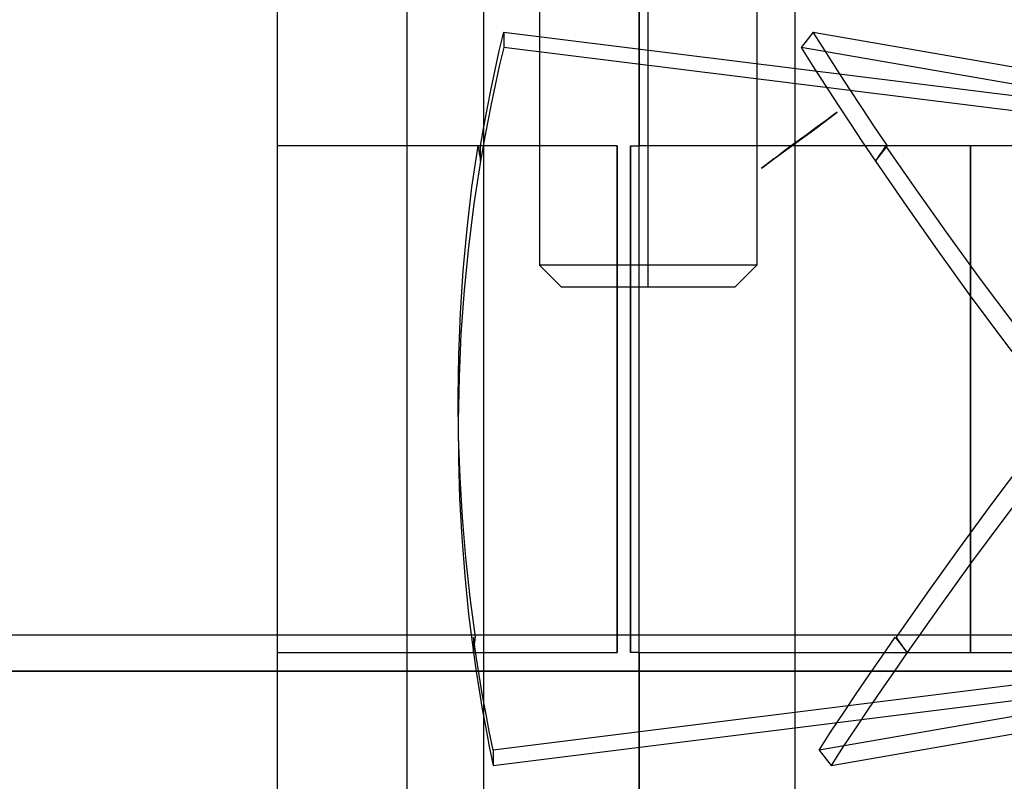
# Model space of a CAD drawing. Header units: millimetres. Extents: x -76 to 76, y -16 to 42.
# Tile 14 of 41: x -30 to -17, y 25 to 36. Entities that reach past the tile are written whole.
import ezdxf

# ---------------------------------------------------------------- set-up
doc = ezdxf.new("R2010")
doc.units = ezdxf.units.MM
doc.layers.add('MAIN-1', color=7, linetype='Continuous')
doc.layers.add('MAIN-2', color=7, linetype='Continuous')

msp = doc.modelspace()

# ---------------------------------------------------------------- linework, layer by layer
at = {"layer": 'MAIN-1'}
for p, q in [((-26.923, 37.759), (-26.923, 33.759)), ((-21.923, 33.759), (-21.923, 37.759)), ((-26.923, 33.759), (-26.922, 33.759)), ((-26.923, 33.759), (-26.923, 27)), ((-26.922, 33.759), (-26.922, 27)), ((-22.043, 27), (-22.043, 33.759)), ((-22.043, 33.759), (-21.923, 33.759)), ((-6.948, 33.759), (-21.923, 33.759)), ((-17.349, 33.759), (-17.349, 27)), ((73.5, 27), (-73.5, 27))]:
    msp.add_line(p, q, dxfattribs=at)
at = {"layer": 'MAIN-2'}
for p, q in [((-23.3, 39.709), (-23.3, 32.109)), ((-21.8, 32.109), (-21.8, 39.709)), ((-21.8, 32.109), (-21.8, 39.709)), ((-21.8, 32.109), (-21.8, 39.709)), ((-20.3, 39.709), (-20.3, 32.109)), ((-21.8, 32.109), (-21.8, 39.009)), ((-24.073, 37.759), (-24.073, 22.759)), ((-24.073, 37.759), (-24.073, 22.759)), ((-21.923, 22.759), (-21.923, 37.759)), ((-21.923, 22.759), (-21.923, 37.759)), ((-21.923, 22.759), (-21.923, 37.759)), ((-21.923, 22.759), (-21.923, 37.759)), ((-21.923, 37.759), (-21.923, 33.759)), ((-19.773, 37.759), (-19.773, 22.759)), ((-19.773, 37.759), (-19.773, 22.759)), ((-25.126, 16.759), (-25.126, 36.759)), ((-23.856, 35.068), (-23.794, 35.328)), ((-23.794, 35.328), (-11.287, 33.769)), ((-23.794, 35.328), (-23.794, 35.116)), ((-19.523, 35.328), (-19.689, 35.116)), ((-19.358, 35.068), (-19.523, 35.328)), ((-19.523, 35.328), (-10.505, 33.769)), ((-23.794, 35.116), (-23.856, 34.856)), ((-11.209, 33.547), (-23.794, 35.116)), ((-19.689, 35.116), (-19.524, 34.856)), ((-10.615, 33.547), (-19.689, 35.116)), ((-23.914, 34.808), (-23.856, 35.068)), ((-19.19, 34.808), (-19.358, 35.068)), ((-23.969, 34.547), (-23.914, 34.808)), ((-23.856, 34.856), (-23.914, 34.596)), ((-19.524, 34.856), (-19.356, 34.596)), ((-19.02, 34.547), (-19.19, 34.808)), ((-24.02, 34.285), (-23.969, 34.547)), ((-23.914, 34.596), (-23.969, 34.334)), ((-19.356, 34.596), (-19.186, 34.334)), ((-18.848, 34.285), (-19.02, 34.547)), ((-24.069, 34.022), (-24.02, 34.285)), ((-23.969, 34.334), (-24.02, 34.073)), ((-19.186, 34.334), (-19.014, 34.073)), ((-18.673, 34.022), (-18.848, 34.285)), ((-19.5, 33.989), (-19.192, 34.221)), ((-19.261, 34.17), (-19.344, 34.109)), ((-19.192, 34.221), (-19.261, 34.17)), ((-24.115, 33.759), (-24.069, 34.022)), ((-24.02, 34.073), (-24.069, 33.81)), ((-20.063, 33.578), (-19.5, 33.989)), ((-19.466, 34.019), (-19.618, 33.907)), ((-19.344, 34.109), (-19.466, 34.019)), ((-19.014, 34.073), (-18.839, 33.81)), ((-18.496, 33.759), (-18.673, 34.022)), ((-19.618, 33.907), (-19.805, 33.77)), ((-26.923, 33.759), (-26.923, 33.759)), ((-26.923, 33.759), (-26.923, 33.759)), ((-22.228, 33.759), (-26.922, 33.759)), ((-24.232, 33.186), (-24.149, 33.759)), ((-24.149, 33.759), (-24.144, 33.724)), ((-24.144, 33.724), (-24.138, 33.688)), ((-24.069, 33.81), (-24.115, 33.547)), ((-24.115, 33.547), (-24.115, 33.759)), ((-22.228, 26.759), (-22.228, 33.759)), ((-22.228, 33.759), (-22.228, 26.759)), ((-22.043, 33.759), (-22.043, 26.759)), ((-19.916, 33.691), (-19.807, 33.774)), ((-18.839, 33.81), (-18.662, 33.547)), ((-18.662, 33.547), (-18.496, 33.759)), ((-18.541, 33.724), (-18.565, 33.688)), ((-18.517, 33.759), (-18.541, 33.724)), ((-18.094, 33.148), (-18.517, 33.759)), ((-17.349, 26.759), (-17.349, 33.759)), ((-24.138, 33.688), (-24.132, 33.653)), ((-24.132, 33.653), (-24.126, 33.618)), ((-24.126, 33.618), (-24.121, 33.582)), ((-24.121, 33.582), (-24.115, 33.547)), ((-20.063, 33.579), (-20.184, 33.486)), ((-20.141, 33.52), (-20.027, 33.606)), ((-20.027, 33.606), (-19.916, 33.691)), ((-18.638, 33.582), (-18.662, 33.547)), ((-18.614, 33.618), (-18.638, 33.582)), ((-18.59, 33.653), (-18.614, 33.618)), ((-18.565, 33.688), (-18.59, 33.653)), ((-24.115, 33.547), (-24.206, 32.955)), ((-20.184, 33.486), (-20.236, 33.447)), ((-20.236, 33.447), (-20.227, 33.455)), ((-20.227, 33.455), (-20.141, 33.52)), ((-18.662, 33.547), (-18.243, 32.936)), ((-24.3, 32.61), (-24.232, 33.186)), ((-17.658, 32.533), (-18.094, 33.148)), ((-24.206, 32.955), (-24.281, 32.36)), ((-18.243, 32.936), (-17.81, 32.322)), ((-24.353, 32.031), (-24.3, 32.61)), ((-17.209, 31.916), (-17.658, 32.533)), ((-24.281, 32.36), (-24.34, 31.762)), ((-17.81, 32.322), (-17.366, 31.706)), ((-21.8, 32.109), (-23.3, 32.109)), ((-23.3, 32.109), (-23, 31.809)), ((-21.8, 32.109), (-23.3, 32.109)), ((-23.3, 32.109), (-23, 31.809)), ((-20.3, 32.109), (-21.8, 32.109)), ((-21.8, 31.809), (-21.8, 32.109)), ((-21.8, 31.809), (-21.8, 32.109)), ((-20.3, 32.109), (-21.8, 32.109)), ((-21.8, 31.809), (-21.8, 32.109)), ((-21.8, 31.809), (-21.8, 32.109)), ((-20.6, 31.809), (-20.3, 32.109)), ((-20.6, 31.809), (-20.3, 32.109)), ((-24.391, 31.451), (-24.353, 32.031)), ((-16.748, 31.297), (-17.209, 31.916)), ((-24.34, 31.762), (-24.384, 31.162)), ((-23, 31.809), (-21.8, 31.809)), ((-21.8, 31.809), (-20.6, 31.809)), ((-17.366, 31.706), (-16.909, 31.087)), ((-24.415, 30.87), (-24.391, 31.451)), ((-24.384, 31.162), (-24.411, 30.561)), ((-16.909, 31.087), (-16.44, 30.467)), ((-24.423, 30.288), (-24.415, 30.87)), ((-24.411, 30.561), (-24.423, 29.959)), ((-24.417, 29.732), (-24.423, 30.288)), ((-24.423, 30.258), (-24.423, 29.834)), ((-24.423, 29.959), (-24.419, 29.423)), ((-24.397, 29.177), (-24.417, 29.732)), ((-24.419, 29.423), (-24.403, 28.888)), ((-17.051, 28.816), (-16.586, 29.436)), ((-24.363, 28.623), (-24.397, 29.177)), ((-16.423, 29.226), (-16.891, 28.606)), ((-24.403, 28.888), (-24.374, 28.353)), ((-17.503, 28.199), (-17.051, 28.816)), ((-24.316, 28.07), (-24.363, 28.623)), ((-16.891, 28.606), (-17.348, 27.988)), ((-24.374, 28.353), (-24.333, 27.82)), ((-17.944, 27.583), (-17.503, 28.199)), ((-24.256, 27.519), (-24.316, 28.07)), ((-17.348, 27.988), (-17.793, 27.372)), ((-24.333, 27.82), (-24.278, 27.288)), ((-24.182, 26.971), (-24.256, 27.519)), ((-18.372, 26.971), (-17.944, 27.583)), ((-17.793, 27.372), (-18.225, 26.759)), ((-24.278, 27.288), (-24.212, 26.759)), ((-26.923, 27), (-26.923, 26.759)), ((-26.922, 27), (-26.922, 26.759)), ((-24.174, 26.71), (-24.212, 26.971)), ((-24.212, 26.971), (-24.212, 26.759)), ((-24.192, 26.901), (-24.187, 26.936)), ((-24.187, 26.936), (-24.182, 26.971)), ((-11.438, 26.971), (-23.941, 25.412)), ((-22.043, 26.759), (-22.043, 27)), ((-10.426, 26.971), (-19.44, 25.412)), ((-18.571, 26.71), (-18.39, 26.971)), ((-18.39, 26.971), (-18.225, 26.759)), ((-18.347, 26.936), (-18.372, 26.971)), ((-18.323, 26.901), (-18.347, 26.936)), ((-17.349, 27), (-17.349, 26.759)), ((-24.212, 26.759), (-24.207, 26.794)), ((-24.207, 26.794), (-24.202, 26.83)), ((-24.202, 26.83), (-24.197, 26.865)), ((-24.197, 26.865), (-24.192, 26.901)), ((-18.298, 26.865), (-18.323, 26.901)), ((-18.274, 26.83), (-18.298, 26.865)), ((-18.249, 26.794), (-18.274, 26.83)), ((-18.225, 26.759), (-18.249, 26.794)), ((-26.923, 26.759), (-26.922, 26.759)), ((-26.923, 26.759), (-26.923, 22.759)), ((-26.923, 26.759), (-26.923, 26.759)), ((-26.923, 26.759), (-26.923, 26.759)), ((-26.922, 26.759), (-22.228, 26.759)), ((-24.212, 26.759), (-24.174, 26.498)), ((-24.134, 26.45), (-24.174, 26.71)), ((-23.941, 25.2), (-11.438, 26.759)), ((-21.923, 26.759), (-22.043, 26.759)), ((-21.923, 26.759), (-21.923, 22.759)), ((-21.923, 22.759), (-21.923, 26.759)), ((-21.923, 26.759), (-6.948, 26.759)), ((-19.274, 25.2), (-10.26, 26.759)), ((-18.749, 26.45), (-18.571, 26.71)), ((-18.225, 26.759), (-18.405, 26.498)), ((-74.823, 26.5), (74.823, 26.5)), ((74.823, 26.5), (-74.823, 26.5)), ((-74.823, 26.5), (74.823, 26.5)), ((74.823, 26.5), (-74.823, 26.5)), ((-74.823, 26.5), (74.823, 26.5)), ((74.823, 26.5), (-74.823, 26.5)), ((-74.823, 26.5), (74.823, 26.5)), ((74.823, 26.5), (-74.823, 26.5)), ((-74.823, 26.5), (74.823, 26.5)), ((74.823, 26.5), (-74.823, 26.5)), ((-74.823, 26.5), (74.823, 26.5)), ((74.823, 26.5), (-74.823, 26.5)), ((-74.823, 26.5), (74.823, 26.5)), ((74.823, 26.5), (-74.823, 26.5)), ((-74.823, 26.5), (74.823, 26.5)), ((74.823, 26.5), (-74.823, 26.5)), ((-74.823, 26.5), (74.823, 26.5)), ((74.823, 26.5), (-74.823, 26.5)), ((-74.823, 26.5), (74.823, 26.5)), ((74.823, 26.5), (-74.823, 26.5)), ((-74.823, 26.5), (74.823, 26.5)), ((74.823, 26.5), (-74.823, 26.5)), ((-74.823, 26.5), (74.823, 26.5)), ((74.823, 26.5), (-74.823, 26.5)), ((-74.823, 26.5), (74.823, 26.5)), ((74.823, 26.5), (-74.823, 26.5)), ((74.823, 26.5), (-74.823, 26.5)), ((-74.823, 26.5), (74.823, 26.5)), ((-24.174, 26.498), (-24.134, 26.237)), ((-24.09, 26.189), (-24.134, 26.45)), ((-18.926, 26.189), (-18.749, 26.45)), ((-18.405, 26.498), (-18.584, 26.237)), ((-24.134, 26.237), (-24.09, 25.977)), ((-24.043, 25.93), (-24.09, 26.189)), ((-19.099, 25.93), (-18.926, 26.189)), ((-18.584, 26.237), (-18.76, 25.977)), ((-24.09, 25.977), (-24.043, 25.718)), ((-18.76, 25.977), (-18.934, 25.718)), ((-23.993, 25.671), (-24.043, 25.93)), ((-19.271, 25.671), (-19.099, 25.93)), ((-24.043, 25.718), (-23.993, 25.459)), ((-18.934, 25.718), (-19.105, 25.459)), ((-23.941, 25.412), (-23.993, 25.671)), ((-19.44, 25.412), (-19.271, 25.671)), ((-23.993, 25.459), (-23.941, 25.2)), ((-19.105, 25.459), (-19.274, 25.2)), ((-23.941, 25.412), (-23.941, 25.2)), ((-19.44, 25.412), (-19.274, 25.2))]:
    msp.add_line(p, q, dxfattribs=at)

doc.saveas('drawing.dxf')
